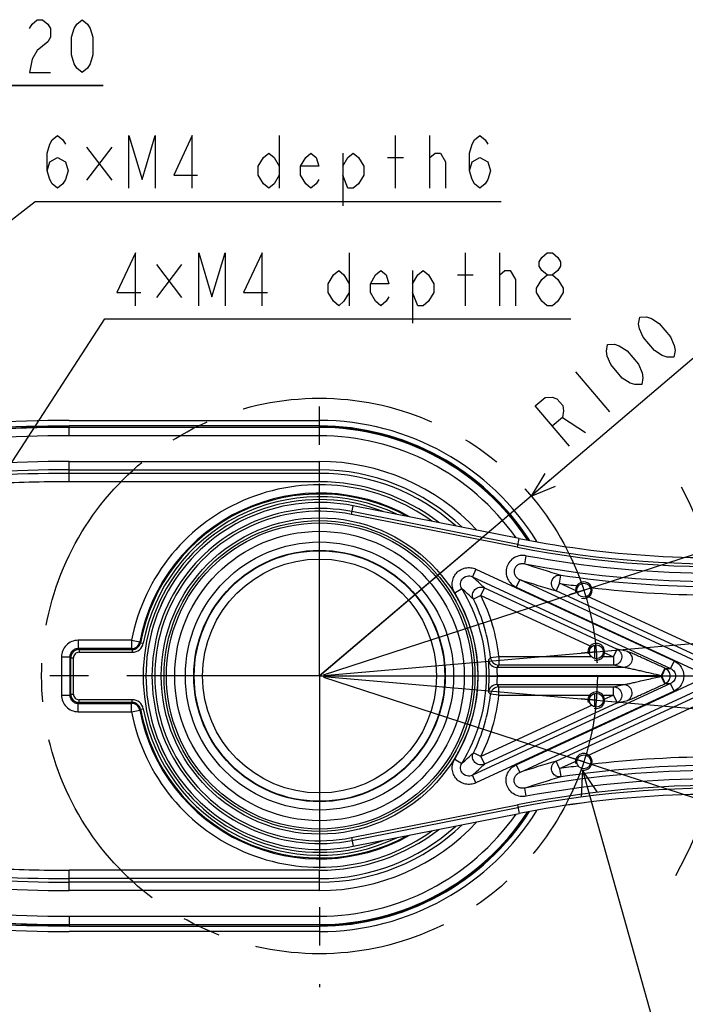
# Model space of a CAD drawing. Header units: millimetres. Extents: x 0 to 3360, y 0 to 2376.
# Tile 79 of 144: x 1670 to 1910, y 262 to 617. Entities that reach past the tile are written whole.
import ezdxf

# ---------------------------------------------------------------- set-up
doc = ezdxf.new("R2010")
doc.units = ezdxf.units.MM
doc.header["$LTSCALE"] = 184.8
doc.linetypes.add('CENTER', pattern=[0.6, 0.375, -0.075, 0.075, -0.075])
doc.layers.get('0').update_dxf_attribs({"linetype": 'CONTINUOUS'})
for name, color, linetype in [('AXIS', 7, 'CONTINUOUS'), ('DRA_ITEM', 7, 'CONTINUOUS'), ('DRAFT', 7, 'CONTINUOUS'), ('DRIV_DIM', 7, 'CONTINUOUS'), ('PARAM_DIM', 7, 'CONTINUOUS'), ('ROUND', 7, 'CONTINUOUS')]:
    doc.layers.add(name, color=color, linetype=linetype)
doc.styles.get("Standard").update_dxf_attribs({"font": 'txt', "width": 0.8})
doc.dimstyles.new('DIMSTYLE_19', dxfattribs={"dimtxt": 19, "dimasz": 9, "dimexe": 2, "dimexo": 1.5, "dimtad": 1, "dimdec": 3, "dimdsep": 46, "dimtxsty": 'STANDARD', "dimblk": 'OPEN', "dimblk1": 'OPEN', "dimblk2": 'OPEN', "dimcen": 0.09, "dimadec": 3, "dimazin": 2, "dimtp": 0.3, "dimtm": 0.3, "dimtfac": 1, "dimtdec": 3, "dimtofl": 0, "dimtmove": 0, "dimatfit": 3, "dimldrblk": 'OPEN', "dimfxl": 1, "dimtolj": 1, "dimarcsym": 0})
doc.dimstyles.new('DIMSTYLE_23', dxfattribs={"dimtxt": 19, "dimasz": 9, "dimexe": 2, "dimexo": 1.5, "dimgap": 9.5, "dimtad": 1, "dimdec": 3, "dimdsep": 46, "dimtxsty": 'STANDARD', "dimblk": 'OPEN', "dimblk1": 'OPEN', "dimblk2": 'OPEN', "dimcen": 0.09, "dimadec": 3, "dimazin": 2, "dimtp": 0.5, "dimtm": 0.5, "dimtfac": 1, "dimtdec": 3, "dimtofl": 0, "dimtmove": 0, "dimatfit": 3, "dimldrblk": 'OPEN', "dimfxl": 1, "dimtolj": 1, "dimarcsym": 0})
doc.dimstyles.new('DIMSTYLE_24', dxfattribs={"dimtxt": 19, "dimasz": 9, "dimexe": 2, "dimexo": 1.5, "dimgap": 9.5, "dimtad": 1, "dimdec": 3, "dimdsep": 46, "dimtxsty": 'STANDARD', "dimblk": 'OPEN', "dimblk1": 'OPEN', "dimblk2": 'OPEN', "dimcen": 0.09, "dimadec": 3, "dimazin": 2, "dimtp": 0.5, "dimtm": 0.5, "dimtfac": 1, "dimtdec": -1, "dimtofl": 0, "dimtmove": 0, "dimatfit": 3, "dimldrblk": 'OPEN', "dimfxl": 1, "dimtolj": 1, "dimarcsym": 0})
doc.dimstyles.new('DIMSTYLE_3', dxfattribs={"dimtxt": 19, "dimasz": 9, "dimexe": 2, "dimexo": 1.5, "dimgap": 4.75, "dimtad": 1, "dimdec": 3, "dimdsep": 46, "dimtxsty": 'STANDARD', "dimblk": 'OPEN', "dimblk1": 'OPEN', "dimblk2": 'OPEN', "dimcen": 0.09, "dimadec": 3, "dimazin": 2, "dimtp": 0.2, "dimtm": 0.2, "dimtfac": 1, "dimtdec": 3, "dimtofl": 0, "dimtmove": 0, "dimatfit": 3, "dimldrblk": 'OPEN', "dimfxl": 1, "dimtolj": 1, "dimarcsym": 0})

# ---------------------------------------------------------------- blocks, each defined once
blk = doc.blocks.new('_OPEN')
at = {"color": 0, "linetype": 'BYBLOCK'}
for p, q in [((0, 0), (-1, 0.333)), ((-1, -0.333), (0, 0)), ((-1, 0), (0, 0))]:
    blk.add_line(p, q, dxfattribs=at)
blk = doc.blocks.new('*D26')
at = {"layer": 'DRIV_DIM', "color": 2, "linetype": 'CONTINUOUS'}
for p, q in [((1637.99, 592.93), (1633.99, 592.93)), ((1633.99, 592.93), (1647.99, 592.93)), ((1637.99, 449.57), (1637.99, 594.93)), ((1700.18, 592.93), (1647.99, 592.93)), ((1657.99, 449.57), (1657.99, 594.93)), ((1657.99, 592.93), (1700.18, 592.93))]:
    blk.add_line(p, q, dxfattribs=at)
at = {"layer": 'DRIV_DIM', "color": 2, "linetype": 'CONTINUOUS', "xscale": 9, "yscale": 9, "zscale": 9}
blk.add_blockref('_OPEN', (1637.99, 592.93), dxfattribs=at)
at = {"layer": 'DRIV_DIM', "color": 2, "linetype": 'CONTINUOUS', "xscale": 9, "yscale": 9, "zscale": 9, "rotation": 180}
blk.add_blockref('_OPEN', (1657.99, 592.93), dxfattribs=at)
blk = doc.blocks.new('*D78')
at = {"layer": 'PARAM_DIM', "color": 2, "linetype": 'CONTINUOUS'}
for p, q in [((1777.99, 380.42), (1914.42, 496.48)), ((1854.16, 445.21), (1777.99, 380.42)), ((1854.16, 445.21), (1854.16, 445.21))]:
    blk.add_line(p, q, dxfattribs=at)
at = {"layer": 'PARAM_DIM', "color": 2, "linetype": 'CONTINUOUS', "xscale": 9, "yscale": 9, "zscale": 9, "rotation": 220.3896482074}
blk.add_blockref('_OPEN', (1854.16, 445.21), dxfattribs=at)
blk = doc.blocks.new('*D79')
at = {"layer": 'PARAM_DIM', "color": 2, "linetype": 'CONTINUOUS'}
for p, q in [((1779.42, 379.95), (1965.17, 319.6)), ((1779.49, 380.42), (1974.8, 380.42))]:
    blk.add_line(p, q, dxfattribs=at)
for points in [[(1969.59, 389.34), (1972.8, 380.42), (1975.59, 389.48)], [(1963.12, 310.73), (1963.26, 320.22), (1957.45, 312.72)]]:
    blk.add_lwpolyline(points, dxfattribs=at)
for start, end in [(360, 1.1765), (342, 0), (334.1524, 342)]:
    blk.add_arc((1777.99, 380.42), 194.8, start, end, dxfattribs=at)
blk = doc.blocks.new('*D80')
at = {"layer": 'PARAM_DIM', "color": 2, "linetype": 'CONTINUOUS'}
for p, q in [((1779.49, 380.42), (1926.97, 380.42)), ((1779.49, 380.29), (1926.4, 367.43))]:
    blk.add_line(p, q, dxfattribs=at)
for points in [[(1921.69, 389.32), (1924.97, 380.42), (1927.69, 389.5)], [(1926.33, 358.32), (1924.41, 367.61), (1920.37, 359.02)]]:
    blk.add_lwpolyline(points, dxfattribs=at)
for start, end in [(360, 1.5594), (355, 0), (330.7623, 355)]:
    blk.add_arc((1777.99, 380.42), 146.97, start, end, dxfattribs=at)
blk = doc.blocks.new('*D81')
at = {"layer": 'PARAM_DIM', "color": 2, "linetype": 'CONTINUOUS'}
for p, q in [((1779.49, 380.55), (1926.4, 393.4)), ((1779.49, 380.42), (1926.97, 380.42))]:
    blk.add_line(p, q, dxfattribs=at)
for points in [[(1920.37, 401.81), (1924.41, 393.23), (1926.33, 402.52)], [(1927.69, 371.33), (1924.97, 380.42), (1921.69, 371.51)]]:
    blk.add_lwpolyline(points, dxfattribs=at)
for start, end in [(5, 27.5645), (0, 5), (358.4406, 360)]:
    blk.add_arc((1777.99, 380.42), 146.97, start, end, dxfattribs=at)
blk = doc.blocks.new('*D82')
at = {"layer": 'PARAM_DIM', "color": 2, "linetype": 'CONTINUOUS'}
for p, q in [((1779.42, 380.88), (1965.17, 441.23)), ((1779.49, 380.42), (1974.8, 380.42))]:
    blk.add_line(p, q, dxfattribs=at)
for points in [[(1957.45, 448.11), (1963.26, 440.61), (1963.12, 450.1)], [(1975.59, 371.35), (1972.8, 380.42), (1969.59, 371.49)]]:
    blk.add_lwpolyline(points, dxfattribs=at)
for start, end in [(18, 24.6229), (0, 18), (358.8235, 360)]:
    blk.add_arc((1777.99, 380.42), 194.8, start, end, dxfattribs=at)

msp = doc.modelspace()

# ---------------------------------------------------------------- linework, layer by layer
at = {"color": 7, "linetype": 'CONTINUOUS'}
for p, q in [((1777.99336, 470.41516), (1687.86152, 470.41516)), ((1687.86152, 290.4176), (1777.99336, 290.4176))]:
    msp.add_line(p, q, dxfattribs=at)
for centre, radius, start, end in [((1687.86152, -42.58362), 512.99878, 90, 96.8371542), ((1777.99336, 380.41638), 89.99878, 32.8644994, 90), ((1777.99336, 380.41638), 89.99878, 270, 327.1355006), ((1687.86152, 803.41638), 512.99878, 263.1628458, 270)]:
    msp.add_arc(centre, radius, start, end, dxfattribs=at)
at = {"color": 2, "linetype": 'CONTINUOUS'}
for centre, radius, start, end in [((1873.09901, 411.31808), 3, 254.3322632, 183.3391312), ((1873.09146, 411.31716), 2.99241, 183.3298676, 194.4609908), ((1877.61283, 389.13196), 3, 255.0200281, 195), ((1877.61286, 371.70078), 2.99996, 255.6263181, 195), ((1873.09901, 349.51468), 3, 255.437274, 195)]:
    msp.add_arc(centre, radius, start, end, dxfattribs=at)
at = {"layer": 'AXIS', "color": 7, "linetype": 'CENTER'}
for p, q in [((1777.99336, 380.41638), (1777.99336, 489.09874)), ((1873.09901, 411.31808), (1867.8682, 409.61849)), ((1873.09901, 411.31808), (1878.32982, 413.01768)), ((1877.61283, 389.13196), (1872.13376, 388.6526)), ((1877.61283, 389.13196), (1883.0919, 389.61131)), ((1777.99336, 380.41638), (1542.17639, 380.41638)), ((1777.99336, 380.41638), (1777.99336, 268.39732)), ((1777.99336, 380.41638), (1977.53787, 380.41638)), ((1877.61283, 371.70081), (1872.13376, 372.18017)), ((1877.61283, 371.70081), (1883.0919, 371.22145)), ((1873.09901, 349.51468), (1867.8682, 351.21428)), ((1873.09901, 349.51468), (1878.32982, 347.81509))]:
    msp.add_line(p, q, dxfattribs=at)
at = {"layer": 'AXIS', "color": 9, "linetype": 'CONTINUOUS'}
for p, q in [((1870.63458, 410.89785), (1864.41857, 413.77446)), ((1836.07006, 409.43403), (1875.93521, 390.9855)), ((1917.63769, 389.14607), (1874.37372, 409.16748)), ((1875.88394, 387.32615), (1842.54707, 387.32615)), ((1883.84263, 387.32615), (1879.34172, 387.32615)), ((1880.11157, 389.05279), (1883.84263, 387.32615)), ((1842.54707, 373.50661), (1875.88394, 373.50661)), ((1879.34172, 373.50661), (1883.84263, 373.50661)), ((1883.84263, 373.50661), (1880.11157, 371.77998)), ((1875.93521, 369.84727), (1836.07006, 351.39874)), ((1874.37372, 351.66529), (1917.63769, 371.6867)), ((1864.41857, 347.05831), (1870.63458, 349.93491))]:
    msp.add_line(p, q, dxfattribs=at)
at = {"layer": 'AXIS', "color": 7, "linetype": 'CONTINUOUS'}
for p, q in [((1876.94808, 391.54005), (1876.94808, 386.72732)), ((1876.94808, 374.10427), (1876.94808, 369.29641))]:
    msp.add_line(p, q, dxfattribs=at)
at = {"layer": 'AXIS', "color": 7, "linetype": 'CENTER'}
msp.add_circle((1777.99336, 380.41638), 100, dxfattribs=at)
at = {"layer": 'AXIS', "color": 7, "linetype": 'CONTINUOUS'}
for centre in [(1873.09901, 411.31808), (1877.61283, 389.13196), (1877.61283, 371.70081), (1873.09901, 349.51468)]:
    msp.add_circle(centre, 2.5, dxfattribs=at)
at = {"layer": 'AXIS', "color": 9, "linetype": 'CONTINUOUS'}
for centre, start, end in [((1920.64089, 788.17745), 261.459974, 262.4824523), ((1920.64089, 788.17745), 263.1374593, 277.2304022), ((1920.64089, -27.34468), 82.7695978, 96.8625407), ((1920.64089, -27.34468), 97.5175477, 98.5400262)]:
    msp.add_arc(centre, 378.60078, start, end, dxfattribs=at)
at = {"layer": 'DRA_ITEM', "color": 2, "linetype": 'CONTINUOUS'}
for p, q in [((1763.53611, 574.97729), (1763.53611, 555.97731)), ((1805.33616, 555.97731), (1805.33616, 574.97729)), ((1817.68617, 555.97731), (1817.68617, 574.97729)), ((1703.21115, 570.82107), (1694.18618, 558.94608)), ((1694.18618, 570.82107), (1703.21115, 558.94608)), ((1786.33608, 568.64396), (1786.33608, 549.64399)), ((1817.68617, 567.06066), (1819.58622, 568.64396)), ((1802.48619, 567.06066), (1808.18613, 567.06066)), ((1544.49723, 449.73486), (1675.63617, 551.22731)), ((1675.63617, 551.22731), (1676.13617, 551.22731)), ((1676.13617, 551.22731), (1843.33617, 551.22731)), ((1788.69674, 532.70669), (1788.69674, 513.70671)), ((1830.49679, 513.70671), (1830.49679, 532.70669)), ((1842.8468, 513.70671), (1842.8468, 532.70669)), ((1728.37178, 528.55047), (1719.3468, 516.67548)), ((1719.3468, 528.55047), (1728.37178, 516.67548)), ((1811.49691, 526.37336), (1811.49691, 507.37339)), ((1827.64682, 524.79006), (1833.34676, 524.79006)), ((1842.8468, 524.79006), (1844.74685, 526.37336)), ((1659.19863, 445.01242), (1700.79683, 508.95671)), ((1700.79683, 508.95671), (1701.29683, 508.95671)), ((1701.29683, 508.95671), (1868.49683, 508.95671)), ((1872.64391, 346.5494), (1913.02171, 202.45122))]:
    msp.add_line(p, q, dxfattribs=at)
for points in [[(1679.93612, 562.31064), (1680.88614, 565.4773), (1683.73622, 567.06066), (1686.58619, 565.4773), (1687.53621, 562.31064), (1686.58619, 559.14398), (1685.63616, 557.56062), (1683.73622, 555.97731), (1681.83617, 557.56062), (1680.88614, 559.14398), (1679.93612, 562.31064), (1679.93612, 568.64396), (1680.88614, 571.81063), (1681.83617, 573.39398), (1683.73622, 574.97729), (1685.63616, 573.39398), (1686.58619, 571.81063)], [(1709.38616, 555.97731), (1709.38616, 574.97729), (1714.13618, 559.14398), (1718.8862, 574.97729), (1718.8862, 555.97731)], [(1732.18623, 555.97731), (1732.18623, 574.97729), (1725.53616, 560.72733), (1734.08607, 560.72733)], [(1831.93623, 562.31064), (1832.88615, 565.4773), (1835.73612, 567.06066), (1838.58609, 565.4773), (1839.53622, 562.31064), (1838.58609, 559.14398), (1837.63617, 557.56062), (1835.73612, 555.97731), (1833.83607, 557.56062), (1832.88615, 559.14398), (1831.93623, 562.31064), (1831.93623, 568.64396), (1832.88615, 571.81063), (1833.83607, 573.39398), (1835.73612, 574.97729), (1837.63617, 573.39398), (1838.58609, 571.81063)], [(1763.53611, 560.72733), (1761.63606, 557.56062), (1759.73622, 555.97731), (1757.83617, 557.56062), (1755.93612, 560.72733), (1755.93612, 563.894), (1757.83617, 567.06066), (1759.73622, 568.64396), (1761.63606, 567.06066), (1763.53611, 563.894)], [(1777.78617, 559.14398), (1776.83625, 557.56062), (1774.9362, 555.97731), (1773.03615, 557.56062), (1771.1361, 560.72733), (1771.1361, 563.894), (1773.03615, 567.06066), (1774.9362, 568.64396), (1776.83625, 567.06066), (1777.78617, 563.894), (1771.1361, 563.894)], [(1786.33608, 563.894), (1788.23613, 567.06066), (1790.13618, 568.64396), (1792.03623, 567.06066), (1793.93607, 563.894), (1793.93607, 560.72733), (1792.03623, 557.56062), (1790.13618, 555.97731), (1788.23613, 555.97731), (1786.33608, 560.72733)], [(1819.58622, 568.64396), (1821.48606, 568.64396), (1823.38611, 565.4773), (1823.38611, 555.97731)], [(1711.74681, 513.70671), (1711.74681, 532.70669), (1705.09685, 518.45668), (1713.64686, 518.45668)], [(1734.54688, 513.70671), (1734.54688, 532.70669), (1739.2969, 516.87338), (1744.04692, 532.70669), (1744.04692, 513.70671)], [(1757.34686, 513.70671), (1757.34686, 532.70669), (1750.69679, 518.45668), (1759.2469, 518.45668)], [(1859.94683, 524.79006), (1858.04678, 526.37336), (1857.09686, 527.95672), (1857.09686, 529.54003), (1858.04678, 531.12338), (1859.94683, 532.70669), (1861.84687, 532.70669), (1863.74692, 531.12338), (1864.69685, 529.54003), (1864.69685, 527.95672), (1863.74692, 526.37336), (1861.84687, 524.79006)], [(1788.69674, 518.45668), (1786.79689, 515.29002), (1784.89685, 513.70671), (1782.9968, 515.29002), (1781.09675, 518.45668), (1781.09675, 521.6234), (1782.9968, 524.79006), (1784.89685, 526.37336), (1786.79689, 524.79006), (1788.69674, 521.6234)], [(1802.9468, 516.87338), (1801.99688, 515.29002), (1800.09683, 513.70671), (1798.19678, 515.29002), (1796.29693, 518.45668), (1796.29693, 521.6234), (1798.19678, 524.79006), (1800.09683, 526.37336), (1801.99688, 524.79006), (1802.9468, 521.6234), (1796.29693, 521.6234)], [(1811.49691, 521.6234), (1813.39676, 524.79006), (1815.29681, 526.37336), (1817.19686, 524.79006), (1819.0969, 521.6234), (1819.0969, 518.45668), (1817.19686, 515.29002), (1815.29681, 513.70671), (1813.39676, 513.70671), (1811.49691, 518.45668)], [(1844.74685, 526.37336), (1846.64689, 526.37336), (1848.54674, 523.2067), (1848.54674, 513.70671)], [(1858.04678, 523.2067), (1859.94683, 524.79006), (1861.84687, 524.79006), (1863.74692, 523.2067), (1864.69685, 521.6234), (1865.64677, 520.04004), (1865.64677, 518.45668)], [(1859.94683, 513.70671), (1858.04678, 515.29002), (1857.09686, 516.87338), (1856.14693, 518.45668), (1856.14693, 520.04004), (1858.04678, 523.2067)], [(1865.64677, 518.45668), (1863.74692, 515.29002), (1861.84687, 513.70671), (1859.94683, 513.70671)], [(1877.961, 338.69265), (1872.64391, 346.5494), (1872.18353, 337.07375)]]:
    msp.add_lwpolyline(points, dxfattribs=at)
at = {"layer": 'DRAFT', "color": 7, "linetype": 'CONTINUOUS'}
for p, q in [((1687.86152, 472.41638), (1777.99336, 472.41638)), ((1777.99336, 288.41638), (1687.86152, 288.41638))]:
    msp.add_line(p, q, dxfattribs=at)
for centre, start, end in [((1687.86152, -42.58362), 90, 96.8371542), ((1687.86152, 803.41638), 263.1628458, 270)]:
    msp.add_arc(centre, 515, start, end, dxfattribs=at)
at = {"layer": 'DRIV_DIM', "color": 2, "linetype": 'CONTINUOUS'}
for points in [[(1673.57665, 613.50891), (1674.52667, 615.09221), (1676.42662, 616.67557), (1678.32667, 616.67557), (1680.22661, 615.09221), (1681.17664, 613.50891), (1681.17664, 610.34224), (1680.22661, 608.75889)], [(1692.57662, 597.67554), (1690.67667, 599.2589), (1689.72665, 600.8422), (1688.77663, 604.00887), (1688.77663, 610.34224), (1689.72665, 613.50891), (1690.67667, 615.09221), (1692.57662, 616.67557), (1694.47667, 615.09221), (1695.42659, 613.50891), (1696.37662, 610.34224), (1696.37662, 604.00887), (1695.42659, 600.8422), (1694.47667, 599.2589), (1692.57662, 597.67554)], [(1680.22661, 608.75889), (1676.42662, 605.59222), (1674.52667, 602.42556), (1673.57665, 597.67554), (1681.17664, 597.67554)]]:
    msp.add_lwpolyline(points, dxfattribs=at)
at = {"layer": 'PARAM_DIM', "color": 2, "linetype": 'CONTINUOUS'}
for p, q in [((1870.08938, 489.94693), (1882.40083, 475.47533)), ((1865.39145, 473.47756), (1873.71782, 468.08842))]:
    msp.add_line(p, q, dxfattribs=at)
for points in [[(1905.55559, 495.17365), (1903.08234, 495.14848), (1901.33282, 495.73885), (1898.55729, 497.53523), (1894.45348, 502.35907), (1893.12519, 505.38659), (1892.8229, 507.20815), (1893.24413, 509.64524), (1895.71717, 509.67042), (1897.46669, 509.08005), (1900.24222, 507.28367), (1904.34604, 502.45982), (1905.67433, 499.4323), (1905.97682, 497.61075), (1905.55559, 495.17365)], [(1893.97831, 485.32447), (1891.50507, 485.29929), (1889.75555, 485.88971), (1886.98002, 487.68604), (1882.8762, 492.50994), (1881.54791, 495.53746), (1881.24563, 497.35901), (1881.66686, 499.79611), (1884.13989, 499.82128), (1885.88941, 499.23086), (1888.66494, 497.43453), (1892.76876, 492.61063), (1894.09705, 489.58312), (1894.39934, 487.76156), (1893.97831, 485.32447)], [(1867.92929, 463.16388), (1855.61783, 477.63552), (1859.23582, 480.71333), (1861.70886, 480.73856), (1863.45838, 480.14814), (1865.51019, 477.73622), (1865.81268, 475.91466), (1865.39145, 473.47756), (1861.77346, 470.3997)]]:
    msp.add_lwpolyline(points, dxfattribs=at)
at = {"layer": 'ROUND', "color": 9, "linetype": 'CONTINUOUS'}
for p, q in [((1687.86152, 469.88361), (1687.86152, 470.41516)), ((1687.86152, 470.04789), (1777.99336, 470.04789)), ((1687.88344, 466.88394), (1687.88344, 469.88394)), ((1777.99336, 466.88394), (1777.99336, 470.41516)), ((1777.99336, 466.88394), (1687.88344, 466.88394)), ((1687.88344, 450.36836), (1687.88344, 457.63438)), ((1687.88344, 457.63438), (1777.99336, 457.63438)), ((1777.99336, 450.36836), (1777.99336, 457.63438)), ((1687.88344, 454.6385), (1777.99336, 454.6385)), ((1777.99336, 453.36425), (1687.88344, 453.36425)), ((1777.99336, 450.36836), (1687.88344, 450.36836)), ((1789.49047, 438.60187), (1790.10401, 441.70692)), ((1849.42794, 427.77729), (1789.6842, 439.5823)), ((1849.84763, 429.90131), (1790.10389, 441.70632)), ((1849.23421, 426.79686), (1789.49047, 438.60187)), ((1849.23421, 426.79686), (1849.84775, 429.90191)), ((1851.85533, 420.78176), (1852.40707, 423.72872)), ((1834.28185, 418.87783), (1833.02267, 416.15689)), ((1834.28185, 418.87783), (1905.63332, 385.85826)), ((1833.02267, 416.15689), (1904.37415, 383.13732)), ((1850.0444, 415.11383), (1848.78522, 412.39289)), ((1850.0444, 415.11383), (1916.37851, 384.41617)), ((1864.41857, 413.77446), (1864.8638, 416.73939)), ((1826.6537, 410.29809), (1829.20859, 411.86702)), ((1836.07006, 409.43403), (1837.32924, 412.15497)), ((1837.32924, 412.15497), (1885.10181, 390.04709)), ((1848.78522, 412.39289), (1915.11933, 381.69523)), ((1864.41857, 413.77446), (1863.15939, 411.05352)), ((1836.07006, 409.43403), (1833.38803, 408.09397)), ((1916.37851, 386.42513), (1863.15939, 411.05352)), ((1691.13824, 393.26328), (1691.13824, 390.26739)), ((1710.3557, 393.26328), (1691.13824, 393.26328)), ((1691.46366, 389.94197), (1691.13824, 390.26739)), ((1710.3557, 390.26739), (1691.13824, 390.26739)), ((1691.46366, 389.94197), (1691.46366, 388.94334)), ((1691.46366, 389.94197), (1710.62567, 389.94197)), ((1710.3557, 393.26328), (1710.3557, 390.26739)), ((1710.3557, 393.26328), (1713.29897, 392.70424)), ((1710.62567, 389.94197), (1710.3557, 390.26739)), ((1710.62567, 389.94197), (1710.62567, 388.94334)), ((1713.57111, 392.3904), (1714.55293, 392.20791)), ((1883.84263, 387.32615), (1885.10181, 390.04709)), ((1888.78301, 389.2366), (1885.10181, 390.04709)), ((1685.14646, 387.2715), (1685.14646, 373.56127)), ((1685.14646, 387.2715), (1688.14235, 387.2715)), ((1688.14235, 387.2715), (1688.14235, 373.56127)), ((1688.46777, 386.94608), (1688.14235, 387.2715)), ((1688.46777, 373.88668), (1688.46777, 386.94608)), ((1688.46777, 386.94608), (1689.4664, 386.94608)), ((1689.4664, 373.88668), (1689.4664, 386.94608)), ((1691.46366, 388.94334), (1710.62567, 388.94334)), ((1842.54707, 387.32615), (1839.56593, 387.00705)), ((1842.54707, 387.32615), (1842.54707, 384.32798)), ((1883.84263, 387.32615), (1883.84263, 384.32798)), ((1887.52383, 383.51749), (1841.81455, 383.51749)), ((1883.84263, 384.32798), (1842.54707, 384.32798)), ((1887.52383, 383.51749), (1883.84263, 384.32798)), ((1902.2219, 383.24026), (1900.96272, 380.51932)), ((1902.44433, 383.13732), (1901.18515, 380.41638)), ((1902.44433, 383.13732), (1902.2219, 383.24026)), ((1902.44433, 383.13732), (1904.37415, 383.13732)), ((1905.63332, 385.85826), (1904.37415, 383.13732)), ((1838.90488, 380.51449), (1841.90304, 380.51932)), ((1838.90488, 380.31828), (1841.90304, 380.31345)), ((1900.96272, 380.51932), (1841.90304, 380.51932)), ((1841.90304, 380.31345), (1900.96272, 380.31345)), ((1901.18515, 380.41638), (1900.96272, 380.51932)), ((1900.96272, 380.31345), (1901.18515, 380.41638)), ((1902.2219, 377.59251), (1900.96272, 380.31345)), ((1902.44433, 377.69544), (1901.18515, 380.41638)), ((1904.37415, 377.69544), (1833.02267, 344.67588)), ((1841.81455, 377.31528), (1887.52383, 377.31528)), ((1842.54707, 373.50661), (1842.54707, 376.50479)), ((1842.54707, 376.50479), (1883.84263, 376.50479)), ((1848.78516, 348.43984), (1915.11933, 379.13753)), ((1850.04434, 345.7189), (1916.37851, 376.41659)), ((1883.84263, 376.50479), (1887.52383, 377.31528)), ((1883.84263, 373.50661), (1883.84263, 376.50479)), ((1902.2219, 377.59251), (1902.44433, 377.69544)), ((1902.44433, 377.69544), (1904.37415, 377.69544)), ((1905.63332, 374.97451), (1904.37415, 377.69544)), ((1685.14646, 373.56127), (1688.14235, 373.56127)), ((1688.46777, 373.88668), (1688.14235, 373.56127)), ((1688.46777, 373.88668), (1689.4664, 373.88668)), ((1905.63332, 374.97451), (1834.28185, 341.95494)), ((1842.54707, 373.50661), (1839.56593, 373.82571)), ((1863.15939, 349.77925), (1916.37851, 374.40764)), ((1883.84263, 373.50661), (1885.10181, 370.78568)), ((1691.46366, 370.8908), (1691.13824, 370.56538)), ((1691.13824, 367.56949), (1691.13824, 370.56538)), ((1691.13824, 370.56538), (1710.3557, 370.56538)), ((1691.46366, 370.8908), (1691.46366, 371.88943)), ((1710.62567, 371.88943), (1691.46366, 371.88943)), ((1710.62567, 370.8908), (1691.46366, 370.8908)), ((1710.3557, 370.56538), (1710.62567, 370.8908)), ((1710.3557, 367.56949), (1710.3557, 370.56538)), ((1710.62567, 370.8908), (1710.62567, 371.88943)), ((1713.57111, 368.44237), (1714.55293, 368.62486)), ((1885.10181, 370.78568), (1837.32924, 348.6778)), ((1885.10181, 370.78568), (1888.78301, 371.59617)), ((1691.13824, 367.56949), (1710.3557, 367.56949)), ((1710.3557, 367.56949), (1713.29897, 368.12853)), ((1836.07006, 351.39874), (1833.38803, 352.7388)), ((1836.07006, 351.39874), (1837.32924, 348.6778)), ((1826.6537, 350.53468), (1829.20859, 348.96575)), ((1848.78516, 348.43984), (1850.04434, 345.7189)), ((1864.41857, 347.05831), (1863.15939, 349.77925)), ((1834.28185, 341.95494), (1833.02267, 344.67588)), ((1864.41857, 347.05831), (1864.8638, 344.09338)), ((1852.40701, 337.10403), (1851.85526, 340.051)), ((1789.49047, 322.2309), (1849.23421, 334.03591)), ((1849.23421, 334.03591), (1849.84775, 330.93086)), ((1789.6842, 321.25046), (1849.42794, 333.05547)), ((1790.10389, 319.12644), (1849.84763, 330.93145)), ((1789.49047, 322.2309), (1790.10401, 319.12584)), ((1687.88344, 303.19838), (1687.88344, 310.4644)), ((1777.99336, 310.4644), (1687.88344, 310.4644)), ((1777.99336, 303.19838), (1777.99336, 310.4644)), ((1777.99336, 307.46852), (1687.88344, 307.46852)), ((1777.99336, 306.19427), (1687.88344, 306.19427)), ((1777.99336, 303.19838), (1687.88344, 303.19838)), ((1687.86152, 290.94916), (1687.86152, 290.4176)), ((1777.99336, 290.78488), (1687.86152, 290.78488)), ((1687.88344, 293.94883), (1687.88344, 290.94883)), ((1687.88344, 293.94883), (1777.99336, 293.94883)), ((1777.99336, 293.94883), (1777.99336, 290.4176))]:
    msp.add_line(p, q, dxfattribs=at)
at = {"layer": 'ROUND', "color": 7, "linetype": 'CONTINUOUS'}
for p, q in [((1777.99336, 469.88394), (1687.88344, 469.88394)), ((1849.84775, 429.90191), (1790.10401, 441.70692)), ((1790.10401, 319.12584), (1849.84775, 330.93086)), ((1687.88344, 290.94883), (1777.99336, 290.94883))]:
    msp.add_line(p, q, dxfattribs=at)
at = {"layer": 'ROUND', "color": 9, "linetype": 'CONTINUOUS'}
for radius in [56.94347, 55.94408, 55.10111, 52.10293, 48.24627, 45.2481, 45.10111, 42.10293]:
    msp.add_circle((1777.99336, 380.41638), radius, dxfattribs=at)
at = {"layer": 'ROUND', "color": 7, "linetype": 'CONTINUOUS'}
for centre, radius, start, end in [((1777.99336, 380.41638), 92, 31.7345442, 90), ((1687.88344, -44.58362), 514.46755, 90, 96.8421589), ((1777.99336, 380.41638), 89.46755, 33.1840912, 90), ((1777.99336, 380.41638), 62.47558, 78.822673, 281.177327), ((1920.64089, 788.17745), 365.20273, 258.822673, 275.2390328), ((1920.64089, -27.34468), 365.20273, 84.7609672, 101.177327), ((1777.99336, 380.41638), 92, 270, 328.2654558), ((1777.99336, 380.41638), 89.46755, 270, 326.8159088), ((1687.88344, 805.41638), 514.46755, 263.1578411, 270)]:
    msp.add_arc(centre, radius, start, end, dxfattribs=at)
at = {"layer": 'ROUND', "color": 9, "linetype": 'CONTINUOUS'}
for centre, radius, start, end in [((1687.86152, -42.58362), 512.6315, 90, 96.8371542), ((1777.99336, 380.41638), 89.6315, 33.080186, 90), ((1687.88344, -44.58362), 511.46755, 90, 96.8421589), ((1777.99336, 380.41638), 86.46755, 35.1211913, 90), ((1687.88344, -44.58362), 502.218, 90, 96.8421589), ((1777.99336, 380.41638), 77.218, 42.8303412, 90), ((1687.88344, -44.58362), 499.22211, 90, 96.8421589), ((1777.99336, 380.41638), 74.22211, 46.1896609, 90), ((1687.88344, -44.58362), 497.94787, 90, 96.8421589), ((1687.88344, -44.58362), 494.95198, 90, 93.3231451), ((1777.99336, 380.41638), 72.94787, 47.7667069, 90), ((1777.99336, 380.41638), 69.95198, 52.1251793, 90), ((1777.99336, 380.41638), 68.84689, 54.0634909, 169.2455162), ((1777.99336, 380.41638), 65.85101, 60.526043, 169.2455162), ((1777.99336, 380.41638), 65.52559, 61.3720908, 169.4707201), ((1777.99336, 380.41638), 63.47304, 68.8620274, 291.1379737), ((1777.99336, 380.41638), 64.52696, 64.5048337, 169.4707201), ((1777.99336, 380.41638), 62.47497, 78.822673, 281.177327), ((1777.99336, 380.41638), 60.30988, 78.822673, 281.177327), ((1777.99336, 380.41638), 59.31049, 78.822673, 281.177327), ((1920.64089, 788.17745), 367.36842, 258.822673, 287.081056), ((1920.64089, 788.17745), 368.36781, 258.822673, 287.0315298), ((1920.64089, 788.17745), 365.20334, 258.822673, 275.2390328), ((1920.64089, 788.17745), 370.78124, 259.3955807, 279.1194969), ((2084.55491, 1146.66469), 762.26972, 252.22547286, 253.24938612), ((1920.64089, 788.17745), 373.77941, 259.3955808, 279.1194969), ((1743.87585, 315.90553), 134.15473, 45.8444256, 48.3554474), ((2082.11785, 1141.51009), 762.56777, 252.28204546, 253.31360241), ((1920.64089, 788.17745), 375.6026, 261.4599742, 277.2304019), ((1742.59555, 311.72374), 132.40278, 46.7070014, 49.143761), ((1777.99336, 380.41638), 60.10111, 328.4464337, 31.5535665), ((1777.99336, 380.41638), 57.10293, 328.4464337, 31.5535665), ((1777.99336, 380.41638), 61.9243, 6.1096234, 26.5487058), ((1777.99336, 380.41638), 64.92247, 6.1096234, 26.548706), ((1691.4659, 386.94385), 2.99812, 90.04274, 179.95726), ((1710.34787, 393.27274), 3.00537, 270.1494267, 349.0960895), ((1710.62964, 392.93308), 2.99112, 269.9239718, 349.5467483), ((1710.627, 392.93626), 3.99288, 269.9808678, 349.4898522), ((1863.71028, 522.8535), 198.90297, 220.8692779, 220.9889383), ((1691.46266, 386.94708), 1.99625, 89.9712519, 180.0287481), ((1710.04804, 509.00553), 177.92839, 316.3678866, 316.7124243), ((1842.55087, 387.33038), 3.0024, 186.1820825, 269.9275409), ((1841.81841, 386.51991), 3.00243, 185.5327442, 269.9263326), ((1699.41586, 512.95388), 192.43484, 317.7300495, 318.0553221), ((1777.99336, 380.41638), 60.9116, 359.9077188, 0.0922812), ((1777.99336, 380.41638), 63.90977, 359.9077188, 0.0922812), ((1841.81846, 374.3128), 3.00249, 90.0745869, 174.4663363), ((1842.55091, 373.50234), 3.00246, 90.0732558, 173.8171208), ((1699.41599, 247.87901), 192.43466, 41.9446777, 42.2699507), ((1691.46584, 373.88887), 2.99805, 180.041733, 269.958267), ((1691.46266, 373.88568), 1.99625, 179.9712519, 270.0287481), ((1777.99336, 380.41638), 61.9243, 333.4512946, 353.8903766), ((1777.99336, 380.41638), 64.92247, 333.4512941, 353.8903766), ((1710.04809, 251.82729), 177.92832, 43.2875757, 43.6321135), ((1710.34787, 367.56002), 3.00537, 10.9039105, 89.8505733), ((1710.62688, 367.89636), 3.99305, 10.511959, 90.0173209), ((1710.62964, 367.89968), 2.99112, 10.453252, 90.0760281), ((1777.99336, 380.41638), 64.52696, 190.5292799, 295.4951663), ((1777.99336, 380.41638), 68.84689, 190.7544838, 305.936509), ((1863.71021, 237.97932), 198.90288, 139.0110617, 139.1307221), ((1777.99336, 380.41638), 65.85101, 190.7544838, 299.473957), ((1777.99336, 380.41638), 65.52559, 190.5292799, 298.6279092), ((1742.02003, 449.74654), 133.26145, 310.8640918, 313.2851479), ((1743.22168, 445.63121), 135.11549, 311.6534804, 314.1466444), ((2081.84015, -379.77879), 761.62734, 106.68579498, 107.71863063), ((1920.64089, -27.34468), 375.6026, 82.7695983, 98.5400262), ((1920.64089, -27.34468), 373.77941, 80.8805029, 100.6044294), ((2084.29393, -384.99359), 761.39174, 106.74999022, 107.77508903), ((1920.64089, -27.34468), 368.36781, 72.888727, 101.177327), ((1920.64089, -27.34468), 370.78124, 80.8805029, 100.6044294), ((1920.64089, -27.34468), 367.36842, 72.8374706, 101.177327), ((1920.64089, -27.34468), 365.20334, 84.7609672, 101.177327), ((1777.99336, 380.41638), 89.6315, 270, 326.919814), ((1777.99336, 380.41638), 86.46755, 270, 324.8788087), ((1777.99336, 380.41638), 77.218, 270, 317.1696588), ((1777.99336, 380.41638), 74.22211, 270, 313.8103391), ((1777.99336, 380.41638), 72.94787, 270, 312.2332931), ((1777.99336, 380.41638), 69.95198, 270, 307.8748205), ((1687.88344, 805.41638), 499.22211, 263.1578411, 270), ((1687.88344, 805.41638), 497.94787, 263.1578411, 270), ((1687.88344, 805.41638), 494.95198, 266.6768549, 270), ((1687.88344, 805.41638), 502.218, 263.1578411, 270), ((1687.86152, 803.41638), 512.6315, 263.1628458, 270), ((1687.88344, 805.41638), 511.46755, 263.1578411, 270)]:
    msp.add_arc(centre, radius, start, end, dxfattribs=at)
for points, knots in [([(1852.40707, 423.72872), (1851.68931, 423.86309), (1850.19539, 423.88678), (1848.08355, 423.15724), (1846.36141, 421.72492), (1845.28558, 419.75768), (1845.02145, 417.53108), (1845.59401, 415.36553), (1846.89156, 413.54655), (1848.12249, 412.6996), (1848.78522, 412.39289)], [0, 0, 0, 0, 0.125065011, 0.250090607, 0.375062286, 0.499994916, 0.624928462, 0.749902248, 0.874930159, 1, 1, 1, 1]), ([(1826.6537, 410.29809), (1826.32043, 410.84081), (1825.82256, 412.04054), (1825.67677, 413.97678), (1826.14629, 415.86298), (1827.18811, 417.50384), (1828.69577, 418.73052), (1830.51408, 419.41755), (1832.45409, 419.49936), (1833.70385, 419.1453), (1834.28185, 418.87783)], [0, 0, 0, 0, 0.12500818, 0.250011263, 0.37500683, 0.499998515, 0.624990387, 0.749986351, 0.874990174, 1, 1, 1, 1]), ([(1851.85533, 420.78174), (1851.48858, 420.85361), (1850.7257, 420.88679), (1849.61992, 420.57268), (1848.68172, 419.88094), (1848.08965, 418.86179), (1847.98117, 417.68815), (1848.34438, 416.58054), (1849.06309, 415.68332), (1849.7039, 415.26794), (1850.0444, 415.11383)], [0, 0, 0, 0, 0.123678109, 0.248092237, 0.373594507, 0.499991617, 0.62638873, 0.751892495, 0.876311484, 1, 1, 1, 1]), ([(1829.20859, 411.86702), (1828.87604, 412.40384), (1828.53783, 413.72553), (1829.32804, 415.60125), (1831.09841, 416.60553), (1832.45062, 416.42434), (1833.02267, 416.15689)], [0, 0, 0, 0, 0.249702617, 0.499997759, 0.750293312, 1, 1, 1, 1]), ([(1863.15939, 411.05352), (1862.84754, 411.20107), (1862.27099, 411.61829), (1861.49089, 412.79621), (1861.37988, 414.68534), (1862.51178, 416.2019), (1863.81122, 416.75645), (1864.52221, 416.78772), (1864.8638, 416.73939)], [0, 0, 0, 0, 0.124289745, 0.249679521, 0.499999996, 0.75032048, 0.875710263, 1, 1, 1, 1]), ([(1833.38803, 408.09397), (1833.11986, 408.6354), (1832.92109, 409.92258), (1833.79135, 411.64552), (1835.48747, 412.56696), (1836.78003, 412.40681), (1837.32924, 412.15497)], [0, 0, 0, 0, 0.249622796, 0.5, 0.750377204, 1, 1, 1, 1]), ([(1691.13824, 393.26328), (1690.35884, 393.26327), (1688.78296, 392.95226), (1686.79053, 391.61922), (1685.45749, 389.62679), (1685.14647, 388.0509), (1685.14646, 387.2715)], [0, 0, 0, 0, 0.250002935, 0.49999899, 0.749996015, 1, 1, 1, 1]), ([(1691.13824, 390.26739), (1690.7483, 390.26845), (1689.95909, 390.11526), (1688.9605, 389.44925), (1688.29448, 388.45066), (1688.1413, 387.66144), (1688.14235, 387.2715)], [0, 0, 0, 0, 0.249921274, 0.499998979, 0.750077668, 1, 1, 1, 1]), ([(1885.10181, 390.04709), (1885.4028, 389.90578), (1885.9615, 389.51462), (1886.74865, 388.41888), (1886.96706, 386.63825), (1886.02101, 385.11399), (1884.84646, 384.45016), (1884.17514, 384.32982), (1883.84263, 384.32798)], [0, 0, 0, 0, 0.125165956, 0.250821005, 0.5, 0.749178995, 0.874834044, 1, 1, 1, 1]), ([(1888.78301, 389.2366), (1889.08399, 389.09529), (1889.6427, 388.70413), (1890.42985, 387.60839), (1890.64827, 385.82775), (1889.70221, 384.3035), (1888.52766, 383.63967), (1887.85633, 383.51933), (1887.52383, 383.51749)], [0, 0, 0, 0, 0.125166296, 0.25082095, 0.49999996, 0.749178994, 0.874833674, 1, 1, 1, 1]), ([(1902.2219, 383.24026), (1900.96077, 383.82387), (1899.07385, 384.69233), (1896.5679, 385.83509), (1894.72481, 386.66963), (1892.93693, 387.47145), (1891.50142, 388.10793), (1890.42855, 388.57313), (1889.73679, 388.8713), (1889.19732, 389.08511), (1888.89699, 389.2115), (1888.78301, 389.2366)], [0, 0, 0, 0, 0.28324728, 0.423391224, 0.561391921, 0.695639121, 0.822796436, 0.881431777, 0.934045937, 0.976209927, 1, 1, 1, 1]), ([(1838.82998, 386.23043), (1838.81929, 386.21921), (1838.81166, 386.16896), (1838.80097, 386.07768), (1838.79717, 385.93304), (1838.79551, 385.64749), (1838.80639, 385.17513), (1838.8277, 384.48315), (1838.85456, 383.63887), (1838.88016, 382.67119), (1838.899, 381.61569), (1838.90428, 380.88677), (1838.90488, 380.51449)], [0, 0, 0, 0, 0.008128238, 0.024625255, 0.049673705, 0.083191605, 0.174816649, 0.29710329, 0.446406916, 0.617739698, 0.804766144, 1, 1, 1, 1]), ([(1841.81455, 383.51749), (1841.79139, 383.50473), (1841.78683, 383.39779), (1841.77973, 383.23201), (1841.79738, 382.94385), (1841.8206, 382.57856), (1841.85026, 382.13315), (1841.88759, 381.4394), (1841.90184, 380.89415), (1841.90304, 380.51932)], [0, 0, 0, 0, 0.02639734, 0.087168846, 0.181527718, 0.306031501, 0.4559916, 0.625858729, 1, 1, 1, 1]), ([(1900.96272, 380.51932), (1899.79279, 380.78996), (1897.45754, 381.3276), (1894.54309, 381.99118), (1892.22771, 382.51198), (1890.79813, 382.83043), (1889.67394, 383.07636), (1888.86642, 383.25277), (1888.15234, 383.3971), (1887.71208, 383.49574), (1887.52383, 383.51749)], [0, 0, 0, 0, 0.261620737, 0.522082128, 0.651210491, 0.778672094, 0.841166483, 0.90193966, 0.958713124, 1, 1, 1, 1]), ([(1902.44433, 377.69544), (1902.95132, 377.93169), (1903.84863, 378.71606), (1904.33806, 380.41638), (1903.84863, 382.11671), (1902.95132, 382.90108), (1902.44433, 383.13732)], [0, 0, 0, 0, 0.249790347, 0.5, 0.750209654, 1, 1, 1, 1]), ([(1904.37415, 383.13732), (1904.88477, 382.90262), (1905.79333, 382.12435), (1906.29629, 380.41639), (1905.79335, 378.70843), (1904.88477, 377.93015), (1904.37415, 377.69544)], [0, 0, 0, 0, 0.249857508, 0.499998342, 0.750139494, 1, 1, 1, 1]), ([(1905.63332, 385.85826), (1906.14769, 385.62022), (1907.11434, 384.99338), (1908.60709, 383.27007), (1909.45786, 380.41641), (1908.60711, 377.56274), (1907.11437, 375.8394), (1906.1477, 375.21255), (1905.63332, 374.97451)], [0, 0, 0, 0, 0.125639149, 0.251277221, 0.499998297, 0.748719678, 0.874358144, 1, 1, 1, 1]), ([(1838.90488, 380.31828), (1838.90428, 379.94602), (1838.899, 379.21714), (1838.88016, 378.16168), (1838.85456, 377.194), (1838.8277, 376.3497), (1838.80639, 375.6577), (1838.79551, 375.18532), (1838.79717, 374.89976), (1838.80097, 374.75511), (1838.81166, 374.66381), (1838.81929, 374.61356), (1838.82998, 374.60234)], [0, 0, 0, 0, 0.195217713, 0.382239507, 0.55357555, 0.702881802, 0.825172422, 0.916800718, 0.950320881, 0.975371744, 0.991870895, 1, 1, 1, 1]), ([(1841.90304, 380.31345), (1841.90184, 379.93864), (1841.88759, 379.3934), (1841.85026, 378.69966), (1841.8206, 378.25425), (1841.79738, 377.88895), (1841.77973, 377.60078), (1841.78683, 377.43499), (1841.79139, 377.32804), (1841.81455, 377.31528)], [0, 0, 0, 0, 0.374121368, 0.543990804, 0.693953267, 0.818460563, 0.91282274, 0.973599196, 1, 1, 1, 1]), ([(1887.52383, 377.31528), (1887.63764, 377.32784), (1888.0285, 377.40931), (1888.88937, 377.5832), (1890.18321, 377.86758), (1891.80327, 378.22549), (1893.71503, 378.65498), (1896.7882, 379.35156), (1899.2561, 379.91857), (1900.96272, 380.31345)], [0, 0, 0, 0, 0.024945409, 0.086823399, 0.191483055, 0.313470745, 0.448323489, 0.618361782, 1, 1, 1, 1]), ([(1883.84263, 376.50479), (1884.17514, 376.50295), (1884.84646, 376.38261), (1886.02101, 375.71877), (1886.96706, 374.19452), (1886.74865, 372.41389), (1885.9615, 371.31815), (1885.4028, 370.92699), (1885.10181, 370.78568)], [0, 0, 0, 0, 0.125165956, 0.250821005, 0.5, 0.749178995, 0.874834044, 1, 1, 1, 1]), ([(1888.78301, 371.59617), (1889.084, 371.73748), (1889.6427, 372.12864), (1890.42985, 373.22438), (1890.64827, 375.00501), (1889.70221, 376.52927), (1888.52766, 377.1931), (1887.85634, 377.31344), (1887.52383, 377.31528)], [0, 0, 0, 0, 0.125166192, 0.250820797, 0.499999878, 0.749179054, 0.874833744, 1, 1, 1, 1]), ([(1888.78301, 371.59617), (1888.89699, 371.62127), (1889.19734, 371.74767), (1889.73684, 371.96149), (1890.42865, 372.25968), (1891.50154, 372.72489), (1892.93705, 373.36137), (1894.72491, 374.16318), (1896.56798, 374.99772), (1899.07389, 376.14046), (1900.96079, 377.0089), (1902.2219, 377.59251)], [0, 0, 0, 0, 0.023790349, 0.065958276, 0.118575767, 0.177214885, 0.304370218, 0.438615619, 0.576614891, 0.716756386, 1, 1, 1, 1]), ([(1685.14646, 373.56127), (1685.14647, 372.78187), (1685.45749, 371.20599), (1686.79052, 369.21355), (1688.78295, 367.88051), (1690.35884, 367.5695), (1691.13824, 367.56949)], [0, 0, 0, 0, 0.250002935, 0.49999899, 0.749996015, 1, 1, 1, 1]), ([(1688.14235, 373.56127), (1688.1413, 373.17133), (1688.29448, 372.38212), (1688.9605, 371.38353), (1689.95909, 370.71751), (1690.7483, 370.56432), (1691.13824, 370.56538)], [0, 0, 0, 0, 0.249921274, 0.499998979, 0.750077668, 1, 1, 1, 1]), ([(1837.32924, 348.6778), (1836.78003, 348.42595), (1835.48747, 348.2658), (1833.79135, 349.18725), (1832.92109, 350.91018), (1833.11986, 352.19737), (1833.38803, 352.7388)], [0, 0, 0, 0, 0.249622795, 0.5, 0.750377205, 1, 1, 1, 1]), ([(1834.28185, 341.95494), (1833.70386, 341.68747), (1832.45411, 341.33341), (1830.51411, 341.41521), (1828.69581, 342.10222), (1827.18814, 343.32889), (1826.1463, 344.96974), (1825.67677, 346.85595), (1825.82255, 348.79221), (1826.32043, 349.99195), (1826.6537, 350.53468)], [0, 0, 0, 0, 0.12500826, 0.250011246, 0.375006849, 0.499998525, 0.62499038, 0.749986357, 0.874990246, 1, 1, 1, 1]), ([(1833.02267, 344.67588), (1832.45062, 344.40843), (1831.09842, 344.22724), (1829.32805, 345.2315), (1828.53782, 347.10722), (1828.87604, 348.42893), (1829.20859, 348.96575)], [0, 0, 0, 0, 0.249704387, 0.499999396, 0.750295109, 1, 1, 1, 1]), ([(1852.40701, 337.10403), (1851.68925, 336.96966), (1850.19533, 336.94596), (1848.08349, 337.6755), (1846.36134, 339.10781), (1845.28551, 341.07506), (1845.02137, 343.30167), (1845.59395, 345.46721), (1846.89151, 347.28619), (1848.12244, 348.13314), (1848.78516, 348.43984)], [0, 0, 0, 0, 0.125064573, 0.250090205, 0.375061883, 0.499994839, 0.624928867, 0.749902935, 0.874931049, 1, 1, 1, 1]), ([(1864.8638, 344.09338), (1864.5222, 344.04505), (1863.81121, 344.07631), (1862.51178, 344.63086), (1861.37988, 346.14742), (1861.49088, 348.03656), (1862.27099, 349.21448), (1862.84754, 349.6317), (1863.15939, 349.77925)], [0, 0, 0, 0, 0.124289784, 0.249679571, 0.499999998, 0.750320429, 0.87571022, 1, 1, 1, 1]), ([(1851.85526, 340.051), (1851.48852, 339.97913), (1850.72564, 339.94595), (1849.61987, 340.26005), (1848.68166, 340.95178), (1848.08957, 341.97095), (1847.9811, 343.14461), (1848.34433, 344.25222), (1849.06304, 345.14942), (1849.70384, 345.5648), (1850.04434, 345.7189)], [0, 0, 0, 0, 0.123676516, 0.248089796, 0.373592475, 0.499991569, 0.626390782, 0.751895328, 0.876313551, 1, 1, 1, 1])]:
    msp.add_open_spline(points, degree=3, knots=knots, dxfattribs=at)

# ---------------------------------------------------------------- dimensions: what is measured, and where the dimension line sits
at = {"layer": 'DRIV_DIM', "color": 2, "linetype": 'CONTINUOUS'}
dim = msp.add_linear_dim(base=(1657.99336, 592.92556), p1=(1637.99336, 448.06638), p2=(1657.99336, 448.06638), dimstyle='DIMSTYLE_3', dxfattribs=at)
dim.commit()
dim.dimension.update_dxf_attribs({"geometry": '*D26', "text_midpoint": (1669.77663, 592.92556), "dimtype": 160})
at = {"layer": 'PARAM_DIM', "color": 2, "linetype": 'CONTINUOUS'}
dim = msp.add_radius_dim(center=(1777.99336, 380.41638), mpoint=(1854.15986, 445.21348), text='R<>', dimstyle='DIMSTYLE_19', override={"dimpost": '<>'}, dxfattribs=at)
dim.commit()
dim.dimension.update_dxf_attribs({"geometry": '*D78', "text_midpoint": (1865.03494, 460.70157), "dimtype": 164})
for base, line1, line2, dimstyle, picture, middle in [((1970.39977, 410.89057), ((1776.04531, 380.41638), (1777.99336, 380.41638)), ((1776.14065, 379.8144), (1777.99336, 380.41638)), 'DIMSTYLE_24', '*D82', (1945.6015, 479.69587)), ((1924.82518, 386.8272), ((1776.52364, 380.41638), (1777.99336, 380.41638)), ((1776.52923, 380.28829), (1777.99336, 380.41638)), 'DIMSTYLE_24', '*D81', (1901.73657, 459.71519)), ((1970.39977, 349.9422), ((1776.04531, 380.41638), (1777.99336, 380.41638)), ((1776.14065, 381.01836), (1777.99336, 380.41638)), 'DIMSTYLE_23', '*D79', (1944.34773, 279.05008)), ((1924.82518, 374.00557), ((1776.52364, 380.41638), (1777.99336, 380.41638)), ((1776.52923, 380.54448), (1777.99336, 380.41638)), 'DIMSTYLE_24', '*D80', (1900.15629, 298.70409))]:
    dim = msp.add_angular_dim_2l(base=base, line1=line1, line2=line2, dimstyle=dimstyle, override={"dimtad": 2}, dxfattribs=at)
    dim.commit()
    dim.dimension.update_dxf_attribs({"geometry": picture, "text_midpoint": middle, "dimtype": 162})

doc.saveas('drawing.dxf')
